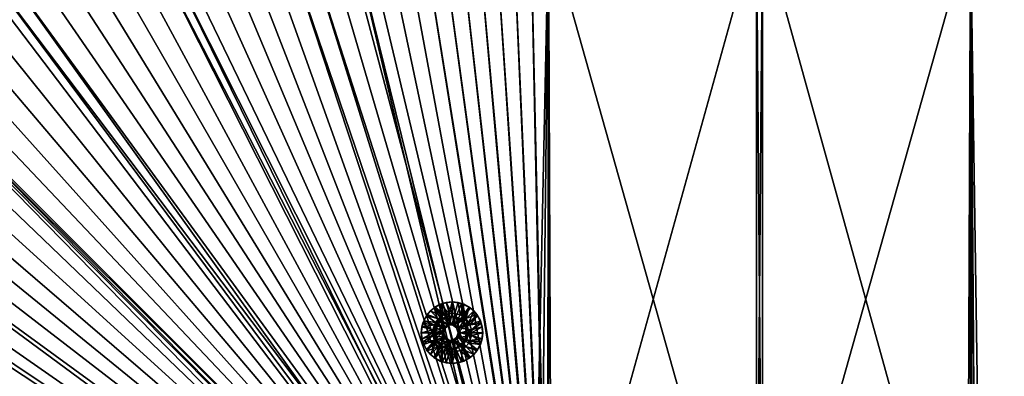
# Model space of a CAD drawing. Header units: metres. Extents: x -901 to 901, y -486 to 401.
# Tile 222 of 256: x -180 to 60, y 114 to 201. Entities that reach past the tile are written whole.
import ezdxf

# ---------------------------------------------------------------- set-up
doc = ezdxf.new("R2010")
doc.units = ezdxf.units.M

msp = doc.modelspace()

# ---------------------------------------------------------------- linework, layer by layer
at = {"layer": 'top0'}
for points in [[(-520.393921, 188.45813, -493.390167), (-437.335358, 223.870071, -494.717072), (-62.851711, 35.5509, -503.495331)], [(-518.588135, 190.194061, -490.413635), (-62.795345, 35.507481, -500.496002), (-423.970123, 223.826447, -491.966522)], [(-62.851711, 35.5509, -503.495331), (-437.335358, 223.870071, -494.717072), (-62.118618, 37.228283, -503.495331)], [(-437.335358, 223.870071, -494.717072), (-341.090759, 223.79567, -496.466583), (-62.118618, 37.228283, -503.495331)], [(-62.795345, 35.507481, -500.496002), (-62.041782, 37.174675, -500.496002), (-423.970123, 223.826447, -491.966522)], [(-423.970123, 223.826447, -491.966522), (-62.041782, 37.174675, -500.496002), (-402.263153, 223.800766, -492.368256)], [(-62.041782, 37.174675, -500.496002), (-381.537445, 223.778259, -492.746674), (-402.263153, 223.800766, -492.368256)], [(-362.761078, 223.761658, -493.084625), (-381.537445, 223.778259, -492.746674), (-62.041782, 37.174675, -500.496002)], [(-345.556152, 223.751236, -493.389862), (-362.761078, 223.761658, -493.084625), (-62.041782, 37.174675, -500.496002)], [(-62.041782, 37.174675, -500.496002), (-329.631134, 223.746918, -493.668304), (-345.556152, 223.751236, -493.389862)], [(-62.118618, 37.228283, -503.495331), (-341.090759, 223.79567, -496.466583), (-244.761276, 223.802536, -498.037628)], [(-314.839111, 223.748489, -493.923187), (-329.631134, 223.746918, -493.668304), (-62.041782, 37.174675, -500.496002)], [(-301.082428, 223.755539, -494.156799), (-314.839111, 223.748489, -493.923187), (-61.075893, 38.638973, -500.496002)], [(-61.075893, 38.638973, -500.496002), (-314.839111, 223.748489, -493.923187), (-62.041782, 37.174675, -500.496002)], [(-288.256195, 223.766754, -494.371063), (-301.082428, 223.755539, -494.156799), (-61.075893, 38.638973, -500.496002)], [(-276.109863, 223.780685, -494.570038), (-288.256195, 223.766754, -494.371063), (-61.075893, 38.638973, -500.496002)], [(-264.756958, 223.795929, -494.751923), (-276.109863, 223.780685, -494.570038), (-61.075893, 38.638973, -500.496002)], [(-61.075893, 38.638973, -500.496002), (-253.942322, 223.811844, -494.92099), (-264.756958, 223.795929, -494.751923)], [(-243.728363, 223.827652, -495.076447), (-253.942322, 223.811844, -494.92099), (-61.075893, 38.638973, -500.496002)], [(-196.53624, 223.843063, -498.702637), (-59.937843, 40.155907, -503.495331), (-244.761276, 223.802536, -498.037628)], [(-59.937843, 40.155907, -503.495331), (-61.13979, 38.775196, -503.495331), (-244.761276, 223.802536, -498.037628)], [(-244.761276, 223.802536, -498.037628), (-61.13979, 38.775196, -503.495331), (-62.118618, 37.228283, -503.495331)], [(-234.052185, 223.84288, -495.219543), (-243.728363, 223.827652, -495.076447), (-59.888885, 39.988377, -500.496002)], [(-59.888885, 39.988377, -500.496002), (-243.728363, 223.827652, -495.076447), (-61.075893, 38.638973, -500.496002)], [(-224.860184, 223.857224, -495.351349), (-234.052185, 223.84288, -495.219543), (-59.888885, 39.988377, -500.496002)], [(-216.064621, 223.870514, -495.47348), (-224.860184, 223.857224, -495.351349), (-59.888885, 39.988377, -500.496002)], [(-207.658188, 223.882553, -495.586273), (-216.064621, 223.870514, -495.47348), (-59.888885, 39.988377, -500.496002)], [(-59.888885, 39.988377, -500.496002), (-199.592087, 223.893265, -495.690674), (-207.658188, 223.882553, -495.586273)], [(-191.833008, 223.902557, -495.787354), (-199.592087, 223.893265, -495.690674), (-59.888885, 39.988377, -500.496002)], [(-148.24852, 223.902283, -499.237854), (-58.540531, 41.33852, -503.495331), (-196.53624, 223.843063, -498.702637)], [(-58.540531, 41.33852, -503.495331), (-59.937843, 40.155907, -503.495331), (-196.53624, 223.843063, -498.702637)], [(-184.385529, 223.91037, -495.876526), (-191.833008, 223.902557, -495.787354), (-58.539486, 41.175385, -500.496002)], [(-58.539486, 41.175385, -500.496002), (-191.833008, 223.902557, -495.787354), (-59.888885, 39.988377, -500.496002)], [(-177.227066, 223.916687, -495.958771), (-184.385529, 223.91037, -495.876526), (-58.539486, 41.175385, -500.496002)], [(-170.330551, 223.921631, -496.034607), (-177.227066, 223.916687, -495.958771), (-58.539486, 41.175385, -500.496002)], [(-163.653763, 223.925415, -496.104797), (-170.330551, 223.921631, -496.034607), (-58.539486, 41.175385, -500.496002)], [(-58.539486, 41.175385, -500.496002), (-157.245605, 223.928207, -496.169067), (-163.653763, 223.925415, -496.104797)], [(-150.969315, 223.930222, -496.229004), (-157.245605, 223.928207, -496.169067), (-58.539486, 41.175385, -500.496002)], [(-144.895065, 223.931534, -496.284088), (-150.969315, 223.930222, -496.229004), (-57.075184, 42.141277, -500.496002)], [(-57.075184, 42.141277, -500.496002), (-150.969315, 223.930222, -496.229004), (-58.539486, 41.175385, -500.496002)], [(-99.888733, 223.959961, -499.592224), (-56.980145, 42.295715, -503.495331), (-148.24852, 223.902283, -499.237854)], [(-56.980145, 42.295715, -503.495331), (-58.540531, 41.33852, -503.495331), (-148.24852, 223.902283, -499.237854)], [(-139.012238, 223.932297, -496.334656), (-144.895065, 223.931534, -496.284088), (-57.075184, 42.141277, -500.496002)], [(-133.239151, 223.932587, -496.381531), (-139.012238, 223.932297, -496.334656), (-57.075184, 42.141277, -500.496002)], [(-127.641594, 223.93251, -496.424286), (-133.239151, 223.932587, -496.381531), (-57.075184, 42.141277, -500.496002)], [(-57.075184, 42.141277, -500.496002), (-122.176949, 223.932129, -496.463501), (-127.641594, 223.93251, -496.424286)], [(-116.8452, 223.931503, -496.499237), (-122.176949, 223.932129, -496.463501), (-57.075184, 42.141277, -500.496002)], [(-111.634109, 223.93071, -496.531738), (-116.8452, 223.931503, -496.499237), (-55.266273, 42.944118, -500.496002)], [(-55.266273, 42.944118, -500.496002), (-116.8452, 223.931503, -496.499237), (-57.075184, 42.141277, -500.496002)], [(-106.536095, 223.929779, -496.561157), (-111.634109, 223.93071, -496.531738), (-53.680698, 43.358025, -500.496002)], [(-53.680698, 43.358025, -500.496002), (-111.634109, 223.93071, -496.531738), (-55.266273, 42.944118, -500.496002)], [(-101.537613, 223.928757, -496.587677), (-106.536095, 223.929779, -496.561157), (-53.680698, 43.358025, -500.496002)], [(-96.642334, 223.927689, -496.611389), (-101.537613, 223.928757, -496.587677), (-53.680698, 43.358025, -500.496002)], [(-51.480598, 223.983383, -499.717346), (-55.292717, 43.005386, -503.495331), (-99.888733, 223.959961, -499.592224)], [(-55.292717, 43.005386, -503.495331), (-56.980145, 42.295715, -503.495331), (-99.888733, 223.959961, -499.592224)], [(-53.680698, 43.358025, -500.496002), (-91.833008, 223.92662, -496.632477), (-96.642334, 223.927689, -496.611389)], [(-87.08905, 223.925552, -496.651093), (-91.833008, 223.92662, -496.632477), (-53.680698, 43.358025, -500.496002)], [(-82.422638, 223.92453, -496.667236), (-87.08905, 223.925552, -496.651093), (-53.660591, 43.360207, -500.496033)], [(-53.660591, 43.360207, -500.496033), (-87.08905, 223.925552, -496.651093), (-53.680698, 43.358025, -500.496002)], [(-77.854004, 223.923599, -496.680969), (-82.422638, 223.92453, -496.667236), (-53.360977, 43.414993, -500.495972)], [(-53.360977, 43.414993, -500.495972), (-82.422638, 223.92453, -496.667236), (-53.660591, 43.360207, -500.496033)], [(-73.337585, 223.922745, -496.692444), (-77.854004, 223.923599, -496.680969), (-53.131207, 43.48317, -500.495178)], [(-53.131207, 43.48317, -500.495178), (-77.854004, 223.923599, -496.680969), (-53.360977, 43.414993, -500.495972)], [(-68.871628, 223.921997, -496.701752), (-73.337585, 223.922745, -496.692444), (-52.836502, 43.559433, -500.494293)], [(-52.836502, 43.559433, -500.494293), (-73.337585, 223.922745, -496.692444), (-53.131207, 43.48317, -500.495178)], [(-64.454475, 223.921387, -496.708923), (-68.871628, 223.921997, -496.701752), (-52.557301, 43.597996, -500.49411)], [(-52.557301, 43.597996, -500.49411), (-68.871628, 223.921997, -496.701752), (-52.836502, 43.559433, -500.494293)], [(-60.08456, 223.920929, -496.713989), (-64.454475, 223.921387, -496.708923), (-52.290054, 43.616985, -500.494202)], [(-52.290054, 43.616985, -500.494202), (-64.454475, 223.921387, -496.708923), (-52.557301, 43.597996, -500.49411)], [(-55.760403, 223.920654, -496.71701), (-60.08456, 223.920929, -496.713989), (-52.005142, 43.636559, -500.494171)], [(-52.005142, 43.636559, -500.494171), (-60.08456, 223.920929, -496.713989), (-52.290054, 43.616985, -500.494202)], [(-51.480598, 223.920547, -496.718018), (-55.760403, 223.920654, -496.71701), (-51.748047, 43.657581, -500.493927)], [(-51.748047, 43.657581, -500.493927), (-55.760403, 223.920654, -496.71701), (-52.005142, 43.636559, -500.494171)], [(-53.527187, 43.449425, -503.495331), (-55.292717, 43.005386, -503.495331), (-51.480598, 223.983383, -499.717346)], [(-51.480598, 43.739395, -503.49292), (-53.527187, 43.449425, -503.495331), (-51.480598, 223.983383, -499.717346)], [(-51.480598, 43.676567, -500.493591), (-51.480598, 223.920547, -496.718018), (-51.748047, 43.657581, -500.493927)], [(-50.746269, 43.760258, -503.492493), (-51.480598, 223.983383, -499.717346), (-0.734328, 223.983383, -499.717346)], [(-50.746269, 43.760258, -503.492493), (-51.480598, 43.739395, -503.49292), (-51.480598, 223.983383, -499.717346)], [(-0.734328, 223.920547, -496.718018), (-51.480598, 223.920547, -496.718018), (-0.734328, 43.69743, -500.493134)], [(-51.480598, 223.920547, -496.718018), (-50.746269, 43.69743, -500.493134), (-0.734328, 43.69743, -500.493134)], [(-51.480598, 223.920547, -496.718018), (-51.480598, 43.676567, -500.493591), (-50.746269, 43.69743, -500.493134)], [(-0.734328, 43.760258, -503.492493), (-50.746269, 43.760258, -503.492493), (-0.734328, 223.983383, -499.717346)], [(-0.734328, 223.983383, -499.717346), (0.734328, 223.983383, -499.717346), (-0.734328, 43.760258, -503.492493)], [(0.734328, 223.983383, -499.717346), (0.734328, 43.760258, -503.492493), (-0.734328, 43.760258, -503.492493)], [(0.734328, 223.920547, -496.718018), (-0.734328, 223.920547, -496.718018), (0.734328, 43.69743, -500.493134)], [(-0.734328, 223.920547, -496.718018), (-0.734328, 43.69743, -500.493134), (0.734328, 43.69743, -500.493134)], [(0.734328, 223.983383, -499.717346), (51.480598, 223.983383, -499.717346), (0.734328, 43.760258, -503.492493)], [(51.480598, 223.983383, -499.717346), (50.746269, 43.760258, -503.492493), (0.734328, 43.760258, -503.492493)], [(0.734328, 43.69743, -500.493134), (50.746269, 43.69743, -500.493134), (0.734328, 223.920547, -496.718018)], [(50.746269, 43.69743, -500.493134), (51.480598, 223.920547, -496.718018), (0.734328, 223.920547, -496.718018)], [(51.480598, 223.983383, -499.717346), (51.480598, 43.739395, -503.49292), (50.746269, 43.760258, -503.492493)], [(50.746269, 43.69743, -500.493134), (51.480598, 43.676567, -500.493591), (51.480598, 223.920547, -496.718018)], [(51.480598, 43.739395, -503.49292), (51.480598, 223.983383, -499.717346), (99.888733, 223.959961, -499.592224)], [(53.527187, 43.449425, -503.495331), (51.480598, 43.739395, -503.49292), (99.888733, 223.959961, -499.592224)], [(51.480598, 223.920547, -496.718018), (54.214935, 43.245422, -500.496002), (99.785164, 223.928391, -496.596436)], [(52.557301, 43.597996, -500.49411), (52.836502, 43.559433, -500.494293), (51.480598, 223.920547, -496.718018)], [(52.836502, 43.559433, -500.494293), (54.214935, 43.245422, -500.496002), (51.480598, 223.920547, -496.718018)], [(51.480598, 43.676567, -500.493591), (51.748047, 43.657581, -500.493927), (51.480598, 223.920547, -496.718018)], [(51.748047, 43.657581, -500.493927), (52.557301, 43.597996, -500.49411), (51.480598, 223.920547, -496.718018)], [(99.888733, 223.959961, -499.592224), (55.292717, 43.005386, -503.495331), (53.527187, 43.449425, -503.495331)], [(54.214935, 43.245422, -500.496002), (54.490093, 43.177109, -500.496002), (99.785164, 223.928391, -496.596436)], [(99.785164, 223.928391, -496.596436), (54.490093, 43.177109, -500.496002), (54.763939, 43.101849, -500.496002)], [(54.763939, 43.101849, -500.496002), (55.036449, 43.019512, -500.496002), (99.785164, 223.928391, -496.596436)], [(55.036449, 43.019512, -500.496002), (55.307594, 42.929974, -500.496002), (99.785164, 223.928391, -496.596436)], [(56.980145, 42.295715, -503.495331), (55.292717, 43.005386, -503.495331), (99.888733, 223.959961, -499.592224)], [(99.785164, 223.928391, -496.596436), (55.307594, 42.929974, -500.496002), (55.577347, 42.833103, -500.496002)], [(55.577347, 42.833103, -500.496002), (55.845684, 42.728775, -500.496002), (99.785164, 223.928391, -496.596436)], [(55.845684, 42.728775, -500.496002), (56.112568, 42.616859, -500.496002), (99.785164, 223.928391, -496.596436)], [(99.785164, 223.928391, -496.596436), (56.112568, 42.616859, -500.496002), (56.377979, 42.497231, -500.496002)], [(56.377979, 42.497231, -500.496002), (56.641891, 42.369759, -500.496002), (99.785164, 223.928391, -496.596436)], [(56.641891, 42.369759, -500.496002), (56.90427, 42.234318, -500.496002), (99.785164, 223.928391, -496.596436)], [(99.785164, 223.928391, -496.596436), (56.90427, 42.234318, -500.496002), (148.050934, 223.930923, -496.255829)], [(56.90427, 42.234318, -500.496002), (57.165089, 42.090778, -500.496002), (148.050934, 223.930923, -496.255829)], [(148.24852, 223.902283, -499.237854), (56.980145, 42.295715, -503.495331), (99.888733, 223.959961, -499.592224)], [(58.540531, 41.33852, -503.495331), (56.980145, 42.295715, -503.495331), (148.24852, 223.902283, -499.237854)], [(148.050934, 223.930923, -496.255829), (57.165089, 42.090778, -500.496002), (57.424324, 41.939011, -500.496002)], [(57.424324, 41.939011, -500.496002), (57.681946, 41.778889, -500.496002), (148.050934, 223.930923, -496.255829)], [(57.681946, 41.778889, -500.496002), (57.937923, 41.610287, -500.496002), (148.050934, 223.930923, -496.255829)], [(57.937923, 41.610287, -500.496002), (58.192173, 41.433163, -500.496002), (148.050934, 223.930923, -496.255829)], [(58.192173, 41.433163, -500.496002), (58.444324, 41.247849, -500.496002), (148.050934, 223.930923, -496.255829)], [(148.050934, 223.930923, -496.255829), (58.444324, 41.247849, -500.496002), (196.310562, 223.897324, -495.732025)], [(58.444324, 41.247849, -500.496002), (58.693947, 41.054779, -500.496002), (196.310562, 223.897324, -495.732025)], [(196.53624, 223.843063, -498.702637), (58.540531, 41.33852, -503.495331), (148.24852, 223.902283, -499.237854)], [(59.937843, 40.155907, -503.495331), (58.540531, 41.33852, -503.495331), (196.53624, 223.843063, -498.702637)], [(196.310562, 223.897324, -495.732025), (58.693947, 41.054779, -500.496002), (58.940605, 40.854397, -500.496002)], [(58.940605, 40.854397, -500.496002), (59.183861, 40.647129, -500.496002), (196.310562, 223.897324, -495.732025)], [(59.183861, 40.647129, -500.496002), (59.423283, 40.433414, -500.496002), (196.310562, 223.897324, -495.732025)], [(59.423283, 40.433414, -500.496002), (59.658436, 40.213688, -500.496002), (196.310562, 223.897324, -495.732025)], [(59.658436, 40.213688, -500.496002), (59.888878, 39.988384, -500.496002), (196.310562, 223.897324, -495.732025)], [(-553.594482, 136.830185, -490.000427), (-63.257637, 33.784927, -500.496002), (-518.588135, 190.194061, -490.413635)], [(-518.588135, 190.194061, -490.413635), (-63.257637, 33.784927, -500.496002), (-62.795345, 35.507481, -500.496002)], [(-556.825012, 127.259506, -492.974121), (-520.393921, 188.45813, -493.390167), (-63.320282, 33.791721, -503.495331)], [(-63.320282, 33.791721, -503.495331), (-520.393921, 188.45813, -493.390167), (-62.851711, 35.5509, -503.495331)], [(-557.308044, 125.167229, -489.971375), (-63.263184, 33.760246, -500.495972), (-553.594482, 136.830185, -490.000427)], [(-553.594482, 136.830185, -490.000427), (-63.263184, 33.760246, -500.495972), (-63.257637, 33.784927, -500.496002)], [(-562.270081, 60.027832, -493.031525), (-556.825012, 127.259506, -492.974121), (-63.639893, 31.580099, -503.49292)], [(-559.98407, 113.37619, -489.958313), (-63.32428, 33.484169, -500.495697), (-557.308044, 125.167229, -489.971375)], [(-557.308044, 125.167229, -489.971375), (-63.32428, 33.484169, -500.495697), (-63.263184, 33.760246, -500.495972)], [(-63.639893, 31.580099, -503.49292), (-556.825012, 127.259506, -492.974121), (-63.320282, 33.791721, -503.495331)]]:
    msp.add_3dface(points, dxfattribs=at)
at = {"layer": 'top0123414'}
for points in [[(-77.319572, 132.134216, -498.661835), (-77.861481, 131.930389, -498.15036), (-76.454842, 132.357193, -498.17984)], [(-76.454842, 132.357193, -498.17984), (-77.861481, 131.930389, -498.15036), (-75.640244, 129.706451, -497.196686)], [(-77.319572, 132.134216, -498.661835), (-75.002457, 132.501297, -498.710358), (-75.892342, 128.901016, -498.691742)], [(-75.002457, 132.501297, -498.710358), (-77.319572, 132.134216, -498.661835), (-76.454842, 132.357193, -498.17984)], [(-75.002457, 132.501297, -498.710358), (-76.454842, 132.357193, -498.17984), (-74.991982, 132.501297, -498.21048)], [(-74.991982, 132.501297, -498.21048), (-76.454842, 132.357193, -498.17984), (-74.971039, 129.753815, -497.210693)], [(-76.454842, 132.357193, -498.17984), (-75.640244, 129.706451, -497.196686), (-74.971039, 129.753815, -497.210693)], [(-75.892342, 128.901016, -498.691742), (-75.002457, 132.501297, -498.710358), (-74.112564, 128.901016, -498.729004)], [(-75.002457, 132.501297, -498.710358), (-72.685333, 132.134216, -498.758911), (-74.112564, 128.901016, -498.729004)], [(-72.685333, 132.134216, -498.758911), (-75.002457, 132.501297, -498.710358), (-73.529129, 132.357193, -498.241119)], [(-73.529129, 132.357193, -498.241119), (-75.002457, 132.501297, -498.710358), (-74.991982, 132.501297, -498.21048)], [(-73.529129, 132.357193, -498.241119), (-74.991982, 132.501297, -498.21048), (-74.301834, 129.706451, -497.224731)], [(-74.991982, 132.501297, -498.21048), (-74.971039, 129.753815, -497.210693), (-74.301834, 129.706451, -497.224731)], [(-73.529129, 132.357193, -498.241119), (-74.301834, 129.706451, -497.224731), (-73.039146, 129.343262, -497.25116)], [(-72.12249, 131.930389, -498.270599), (-72.685333, 132.134216, -498.758911), (-73.529129, 132.357193, -498.241119)], [(-72.12249, 131.930389, -498.270599), (-73.529129, 132.357193, -498.241119), (-73.039146, 129.343262, -497.25116)], [(-80.294121, 130.304596, -498.099426), (-81.068748, 129.409683, -498.583313), (-81.226639, 129.168076, -498.079895)], [(-80.294121, 130.304596, -498.099426), (-81.226639, 129.168076, -498.079895), (-78.330841, 128.361832, -497.14032)], [(-81.068748, 129.409683, -498.583313), (-79.409874, 131.068924, -498.618042), (-77.495865, 128.128632, -498.658142)], [(-79.409874, 131.068924, -498.618042), (-81.068748, 129.409683, -498.583313), (-80.294121, 130.304596, -498.099426)], [(-79.157845, 131.23732, -498.12323), (-79.409874, 131.068924, -498.618042), (-80.294121, 130.304596, -498.099426)], [(-79.157845, 131.23732, -498.12323), (-80.294121, 130.304596, -498.099426), (-77.491898, 129.029816, -497.157898)], [(-80.294121, 130.304596, -498.099426), (-78.330841, 128.361832, -497.14032), (-77.491898, 129.029816, -497.157898)], [(-77.495865, 128.128632, -498.658142), (-79.409874, 131.068924, -498.618042), (-77.319572, 132.134216, -498.661835)], [(-77.319572, 132.134216, -498.661835), (-79.409874, 131.068924, -498.618042), (-77.861481, 131.930389, -498.15036)], [(-79.409874, 131.068924, -498.618042), (-79.157845, 131.23732, -498.12323), (-77.861481, 131.930389, -498.15036)], [(-77.861481, 131.930389, -498.15036), (-79.157845, 131.23732, -498.12323), (-76.902931, 129.343262, -497.170227)], [(-79.157845, 131.23732, -498.12323), (-77.491898, 129.029816, -497.157898), (-76.902931, 129.343262, -497.170227)], [(-77.861481, 131.930389, -498.15036), (-76.902931, 129.343262, -497.170227), (-75.640244, 129.706451, -497.196686)], [(-77.495865, 128.128632, -498.658142), (-77.319572, 132.134216, -498.661835), (-75.892342, 128.901016, -498.691742)], [(-74.971039, 129.753815, -497.210693), (-75.640244, 129.706451, -497.196686), (-75.588936, 126.903412, -497.197754)], [(-74.971039, 129.753815, -497.210693), (-75.588936, 126.903412, -497.197754), (-74.353142, 126.903412, -497.223633)], [(-74.301834, 129.706451, -497.224731), (-74.971039, 129.753815, -497.210693), (-74.353142, 126.903412, -497.223633)], [(-74.112564, 128.901016, -498.729004), (-72.685333, 132.134216, -498.758911), (-72.509041, 128.128632, -498.762604)], [(-72.12249, 131.930389, -498.270599), (-73.039146, 129.343262, -497.25116), (-72.45018, 129.029816, -497.263489)], [(-72.685333, 132.134216, -498.758911), (-70.595032, 131.068924, -498.802704), (-72.509041, 128.128632, -498.762604)], [(-70.595032, 131.068924, -498.802704), (-72.685333, 132.134216, -498.758911), (-72.12249, 131.930389, -498.270599)], [(-72.509041, 128.128632, -498.762604), (-70.595032, 131.068924, -498.802704), (-68.936157, 129.409683, -498.837433)], [(-70.826118, 131.23732, -498.297729), (-72.12249, 131.930389, -498.270599), (-72.45018, 129.029816, -497.263489)], [(-70.826118, 131.23732, -498.297729), (-72.45018, 129.029816, -497.263489), (-71.611237, 128.361832, -497.281067)], [(-70.826118, 131.23732, -498.297729), (-70.595032, 131.068924, -498.802704), (-72.12249, 131.930389, -498.270599)], [(-69.689842, 130.304596, -498.321533), (-70.826118, 131.23732, -498.297729), (-71.611237, 128.361832, -497.281067)], [(-69.689842, 130.304596, -498.321533), (-71.611237, 128.361832, -497.281067), (-70.943405, 127.522713, -497.295074)], [(-68.757332, 129.168076, -498.341064), (-69.689842, 130.304596, -498.321533), (-70.943405, 127.522713, -497.295074)], [(-70.595032, 131.068924, -498.802704), (-70.826118, 131.23732, -498.297729), (-69.689842, 130.304596, -498.321533)], [(-68.936157, 129.409683, -498.837433), (-70.595032, 131.068924, -498.802704), (-69.689842, 130.304596, -498.321533)], [(-68.936157, 129.409683, -498.837433), (-69.689842, 130.304596, -498.321533), (-68.757332, 129.168076, -498.341064)], [(-82.133812, 127.318924, -498.560974), (-82.34626, 126.464478, -498.056427), (-81.919563, 127.871422, -498.065369)], [(-81.919563, 127.871422, -498.065369), (-82.34626, 126.464478, -498.056427), (-79.31205, 126.933617, -497.119781)], [(-82.133812, 127.318924, -498.560974), (-81.068748, 129.409683, -498.583313), (-78.605537, 126.736832, -498.634888)], [(-81.068748, 129.409683, -498.583313), (-82.133812, 127.318924, -498.560974), (-81.919563, 127.871422, -498.065369)], [(-81.068748, 129.409683, -498.583313), (-81.919563, 127.871422, -498.065369), (-81.226639, 129.168076, -498.079895)], [(-81.226639, 129.168076, -498.079895), (-81.919563, 127.871422, -498.065369), (-78.998672, 127.522713, -497.126343)], [(-81.919563, 127.871422, -498.065369), (-79.31205, 126.933617, -497.119781), (-78.998672, 127.522713, -497.126343)], [(-81.226639, 129.168076, -498.079895), (-78.998672, 127.522713, -497.126343), (-78.330841, 128.361832, -497.14032)], [(-78.605537, 126.736832, -498.634888), (-81.068748, 129.409683, -498.583313), (-77.495865, 128.128632, -498.658142)], [(-78.998672, 127.522713, -497.126343), (-79.31205, 126.933617, -497.119781), (-76.588722, 126.176872, -497.176819)], [(-77.988014, 128.128632, -522.153015), (-79.097687, 126.736832, -522.129761), (-77.495865, 128.128632, -498.658142)], [(-79.097687, 126.736832, -522.129761), (-78.605537, 126.736832, -498.634888), (-77.495865, 128.128632, -498.658142)], [(-79.097687, 126.736832, -522.129761), (-77.988014, 128.128632, -522.153015), (-77.112282, 126.176872, -522.171326)], [(-78.330841, 128.361832, -497.14032), (-78.998672, 127.522713, -497.126343), (-76.588722, 126.176872, -497.176819)], [(-77.491898, 129.029816, -497.157898), (-78.330841, 128.361832, -497.14032), (-75.588936, 126.903412, -497.197754)], [(-78.330841, 128.361832, -497.14032), (-76.588722, 126.176872, -497.176819), (-75.588936, 126.903412, -497.197754)], [(-76.384491, 128.901016, -522.186584), (-77.988014, 128.128632, -522.153015), (-75.892342, 128.901016, -498.691742)], [(-77.988014, 128.128632, -522.153015), (-77.495865, 128.128632, -498.658142), (-75.892342, 128.901016, -498.691742)], [(-77.988014, 128.128632, -522.153015), (-76.384491, 128.901016, -522.186584), (-76.112503, 126.903412, -522.192261)], [(-77.112282, 126.176872, -522.171326), (-77.988014, 128.128632, -522.153015), (-76.112503, 126.903412, -522.192261)], [(-75.588936, 126.903412, -497.197754), (-76.902931, 129.343262, -497.170227), (-77.491898, 129.029816, -497.157898)], [(-75.640244, 129.706451, -497.196686), (-76.902931, 129.343262, -497.170227), (-75.588936, 126.903412, -497.197754)], [(-74.604713, 128.901016, -522.223877), (-76.384491, 128.901016, -522.186584), (-74.112564, 128.901016, -498.729004)], [(-76.384491, 128.901016, -522.186584), (-75.892342, 128.901016, -498.691742), (-74.112564, 128.901016, -498.729004)], [(-76.112503, 126.903412, -522.192261), (-76.384491, 128.901016, -522.186584), (-74.876701, 126.903412, -522.21814)], [(-76.384491, 128.901016, -522.186584), (-74.604713, 128.901016, -522.223877), (-74.876701, 126.903412, -522.21814)], [(-74.876701, 126.903412, -522.21814), (-74.604713, 128.901016, -522.223877), (-73.00119, 128.128632, -522.257446)], [(-74.876701, 126.903412, -522.21814), (-73.00119, 128.128632, -522.257446), (-73.876923, 126.176872, -522.239075)], [(-73.00119, 128.128632, -522.257446), (-74.604713, 128.901016, -522.223877), (-72.509041, 128.128632, -498.762604)], [(-74.604713, 128.901016, -522.223877), (-74.112564, 128.901016, -498.729004), (-72.509041, 128.128632, -498.762604)], [(-74.353142, 126.903412, -497.223633), (-73.039146, 129.343262, -497.25116), (-74.301834, 129.706451, -497.224731)], [(-72.45018, 129.029816, -497.263489), (-73.039146, 129.343262, -497.25116), (-74.353142, 126.903412, -497.223633)], [(-71.611237, 128.361832, -497.281067), (-72.45018, 129.029816, -497.263489), (-74.353142, 126.903412, -497.223633)], [(-71.611237, 128.361832, -497.281067), (-74.353142, 126.903412, -497.223633), (-73.353363, 126.176872, -497.244598)], [(-73.00119, 128.128632, -522.257446), (-71.891518, 126.736832, -522.280701), (-73.876923, 126.176872, -522.239075)], [(-70.943405, 127.522713, -497.295074), (-71.611237, 128.361832, -497.281067), (-73.353363, 126.176872, -497.244598)], [(-73.353363, 126.176872, -497.244598), (-70.630035, 126.933617, -497.301636), (-70.943405, 127.522713, -497.295074)], [(-71.891518, 126.736832, -522.280701), (-73.00119, 128.128632, -522.257446), (-71.399368, 126.736832, -498.785858)], [(-73.00119, 128.128632, -522.257446), (-72.509041, 128.128632, -498.762604), (-71.399368, 126.736832, -498.785858)], [(-72.509041, 128.128632, -498.762604), (-68.936157, 129.409683, -498.837433), (-71.399368, 126.736832, -498.785858)], [(-68.936157, 129.409683, -498.837433), (-67.871094, 127.318924, -498.859741), (-71.399368, 126.736832, -498.785858)], [(-68.757332, 129.168076, -498.341064), (-70.943405, 127.522713, -497.295074), (-70.630035, 126.933617, -497.301636)], [(-68.064407, 127.871422, -498.355591), (-68.757332, 129.168076, -498.341064), (-70.630035, 126.933617, -497.301636)], [(-68.064407, 127.871422, -498.355591), (-70.630035, 126.933617, -497.301636), (-70.266922, 125.670654, -497.309235)], [(-67.637703, 126.464478, -498.364532), (-68.064407, 127.871422, -498.355591), (-70.266922, 125.670654, -497.309235)], [(-67.871094, 127.318924, -498.859741), (-68.936157, 129.409683, -498.837433), (-68.064407, 127.871422, -498.355591)], [(-68.064407, 127.871422, -498.355591), (-68.936157, 129.409683, -498.837433), (-68.757332, 129.168076, -498.341064)], [(-67.637703, 126.464478, -498.364532), (-67.871094, 127.318924, -498.859741), (-68.064407, 127.871422, -498.355591)], [(-82.501854, 125.001297, -498.603302), (-82.133812, 127.318924, -498.560974), (-79.001579, 125.001297, -498.626587)], [(-82.133812, 127.318924, -498.560974), (-82.501854, 125.001297, -498.603302), (-82.34626, 126.464478, -498.056427)], [(-82.501854, 125.001297, -498.603302), (-82.490341, 125.001297, -498.053406), (-82.34626, 126.464478, -498.056427)], [(-82.133812, 122.68367, -498.560974), (-82.501854, 125.001297, -498.603302), (-79.001579, 125.001297, -498.626587)], [(-82.133812, 122.68367, -498.560974), (-82.34626, 123.538124, -498.056427), (-82.501854, 125.001297, -498.603302)], [(-82.34626, 123.538124, -498.056427), (-82.490341, 125.001297, -498.053406), (-82.501854, 125.001297, -498.603302)], [(-82.34626, 126.464478, -498.056427), (-82.490341, 125.001297, -498.053406), (-79.675156, 125.670654, -497.112152)], [(-82.490341, 125.001297, -498.053406), (-79.722519, 125.001297, -497.111176), (-79.675156, 125.670654, -497.112152)], [(-79.722519, 125.001297, -497.111176), (-82.490341, 125.001297, -498.053406), (-82.34626, 123.538124, -498.056427)], [(-82.34626, 126.464478, -498.056427), (-79.675156, 125.670654, -497.112152), (-79.31205, 126.933617, -497.119781)], [(-79.675156, 124.331947, -497.112152), (-79.722519, 125.001297, -497.111176), (-82.34626, 123.538124, -498.056427)], [(-79.001579, 125.001297, -498.626587), (-82.133812, 127.318924, -498.560974), (-78.605537, 126.736832, -498.634888)], [(-78.605537, 123.265762, -498.634888), (-82.133812, 122.68367, -498.560974), (-79.001579, 125.001297, -498.626587)], [(-79.675156, 125.670654, -497.112152), (-79.722519, 125.001297, -497.111176), (-76.970604, 125.001297, -497.168823)], [(-76.970604, 125.001297, -497.168823), (-79.722519, 125.001297, -497.111176), (-79.675156, 124.331947, -497.112152)], [(-76.588722, 126.176872, -497.176819), (-79.31205, 126.933617, -497.119781), (-79.675156, 125.670654, -497.112152)], [(-76.588722, 126.176872, -497.176819), (-79.675156, 125.670654, -497.112152), (-76.970604, 125.001297, -497.168823)], [(-76.970604, 125.001297, -497.168823), (-79.675156, 124.331947, -497.112152), (-76.588722, 123.825729, -497.176819)], [(-79.097687, 126.736832, -522.129761), (-79.493721, 125.001297, -522.12146), (-78.605537, 126.736832, -498.634888)], [(-79.493721, 125.001297, -522.12146), (-79.001579, 125.001297, -498.626587), (-78.605537, 126.736832, -498.634888)], [(-77.494164, 125.001297, -522.16333), (-79.493721, 125.001297, -522.12146), (-79.097687, 126.736832, -522.129761)], [(-79.001579, 125.001297, -498.626587), (-79.493721, 125.001297, -522.12146), (-79.097687, 123.265762, -522.129761)], [(-79.097687, 123.265762, -522.129761), (-79.493721, 125.001297, -522.12146), (-77.494164, 125.001297, -522.16333)], [(-77.494164, 125.001297, -522.16333), (-79.097687, 126.736832, -522.129761), (-77.112282, 126.176872, -522.171326)], [(-78.605537, 123.265762, -498.634888), (-79.001579, 125.001297, -498.626587), (-79.097687, 123.265762, -522.129761)], [(-77.112282, 123.825729, -522.171326), (-79.097687, 123.265762, -522.129761), (-77.494164, 125.001297, -522.16333)], [(-76.970604, 125.001297, -497.168823), (-77.494164, 125.001297, -522.16333), (-77.112282, 126.176872, -522.171326)], [(-77.112282, 123.825729, -522.171326), (-77.494164, 125.001297, -522.16333), (-76.588722, 123.825729, -497.176819)], [(-77.494164, 125.001297, -522.16333), (-76.970604, 125.001297, -497.168823), (-76.588722, 123.825729, -497.176819)], [(-76.588722, 126.176872, -497.176819), (-77.112282, 126.176872, -522.171326), (-76.112503, 126.903412, -522.192261)], [(-76.588722, 126.176872, -497.176819), (-76.970604, 125.001297, -497.168823), (-77.112282, 126.176872, -522.171326)], [(-75.588936, 126.903412, -497.197754), (-76.588722, 126.176872, -497.176819), (-76.112503, 126.903412, -522.192261)], [(-75.588936, 126.903412, -497.197754), (-76.112503, 126.903412, -522.192261), (-74.876701, 126.903412, -522.21814)], [(-74.353142, 126.903412, -497.223633), (-75.588936, 126.903412, -497.197754), (-74.876701, 126.903412, -522.21814)], [(-74.353142, 126.903412, -497.223633), (-74.876701, 126.903412, -522.21814), (-73.876923, 126.176872, -522.239075)], [(-73.353363, 126.176872, -497.244598), (-74.353142, 126.903412, -497.223633), (-73.876923, 126.176872, -522.239075)], [(-73.876923, 126.176872, -522.239075), (-71.891518, 126.736832, -522.280701), (-73.495041, 125.001297, -522.24707)], [(-73.353363, 126.176872, -497.244598), (-73.876923, 126.176872, -522.239075), (-73.495041, 125.001297, -522.24707)], [(-73.495041, 125.001297, -522.24707), (-73.876923, 123.825729, -522.239075), (-72.971481, 125.001297, -497.252594)], [(-73.876923, 123.825729, -522.239075), (-73.353363, 123.825729, -497.244598), (-72.971481, 125.001297, -497.252594)], [(-73.495041, 125.001297, -522.24707), (-71.891518, 123.265762, -522.280701), (-73.876923, 123.825729, -522.239075)], [(-71.891518, 126.736832, -522.280701), (-71.495476, 125.001297, -522.289001), (-73.495041, 125.001297, -522.24707)], [(-72.971481, 125.001297, -497.252594), (-73.353363, 126.176872, -497.244598), (-73.495041, 125.001297, -522.24707)], [(-71.495476, 125.001297, -522.289001), (-71.891518, 123.265762, -522.280701), (-73.495041, 125.001297, -522.24707)], [(-70.266922, 125.670654, -497.309235), (-70.630035, 126.933617, -497.301636), (-73.353363, 126.176872, -497.244598)], [(-72.971481, 125.001297, -497.252594), (-70.266922, 125.670654, -497.309235), (-73.353363, 126.176872, -497.244598)], [(-72.971481, 125.001297, -497.252594), (-73.353363, 123.825729, -497.244598), (-70.266922, 124.331947, -497.309235)], [(-70.219559, 125.001297, -497.310242), (-70.266922, 125.670654, -497.309235), (-72.971481, 125.001297, -497.252594)], [(-70.266922, 124.331947, -497.309235), (-70.219559, 125.001297, -497.310242), (-72.971481, 125.001297, -497.252594)], [(-71.495476, 125.001297, -522.289001), (-71.891518, 126.736832, -522.280701), (-71.003334, 125.001297, -498.794128)], [(-71.891518, 126.736832, -522.280701), (-71.399368, 126.736832, -498.785858), (-71.003334, 125.001297, -498.794128)], [(-71.399368, 123.265762, -498.785858), (-71.891518, 123.265762, -522.280701), (-71.495476, 125.001297, -522.289001)], [(-71.003334, 125.001297, -498.794128), (-71.399368, 123.265762, -498.785858), (-71.495476, 125.001297, -522.289001)], [(-71.399368, 126.736832, -498.785858), (-67.871094, 127.318924, -498.859741), (-71.003334, 125.001297, -498.794128)], [(-71.003334, 125.001297, -498.794128), (-67.871094, 122.68367, -498.859741), (-71.399368, 123.265762, -498.785858)], [(-67.871094, 127.318924, -498.859741), (-67.504097, 125.001297, -498.867432), (-71.003334, 125.001297, -498.794128)], [(-71.003334, 125.001297, -498.794128), (-67.504097, 125.001297, -498.867432), (-67.871094, 122.68367, -498.859741)], [(-67.637703, 126.464478, -498.364532), (-70.266922, 125.670654, -497.309235), (-70.219559, 125.001297, -497.310242)], [(-70.219559, 125.001297, -497.310242), (-70.266922, 124.331947, -497.309235), (-67.493629, 125.001297, -498.367554)], [(-70.266922, 124.331947, -497.309235), (-67.637703, 123.538124, -498.364532), (-67.493629, 125.001297, -498.367554)], [(-67.493629, 125.001297, -498.367554), (-67.637703, 126.464478, -498.364532), (-70.219559, 125.001297, -497.310242)], [(-67.504097, 125.001297, -498.867432), (-67.871094, 127.318924, -498.859741), (-67.637703, 126.464478, -498.364532)], [(-67.637703, 123.538124, -498.364532), (-67.871094, 122.68367, -498.859741), (-67.504097, 125.001297, -498.867432)], [(-67.493629, 125.001297, -498.367554), (-67.504097, 125.001297, -498.867432), (-67.637703, 126.464478, -498.364532)], [(-67.493629, 125.001297, -498.367554), (-67.637703, 123.538124, -498.364532), (-67.504097, 125.001297, -498.867432)], [(-79.675156, 124.331947, -497.112152), (-82.34626, 123.538124, -498.056427), (-81.919563, 122.131172, -498.065369)], [(-81.919563, 122.131172, -498.065369), (-82.34626, 123.538124, -498.056427), (-82.133812, 122.68367, -498.560974)], [(-81.068748, 120.592911, -498.583313), (-82.133812, 122.68367, -498.560974), (-78.605537, 123.265762, -498.634888)], [(-81.068748, 120.592911, -498.583313), (-81.919563, 122.131172, -498.065369), (-82.133812, 122.68367, -498.560974)], [(-79.31205, 123.068977, -497.119781), (-79.675156, 124.331947, -497.112152), (-81.919563, 122.131172, -498.065369)], [(-79.31205, 123.068977, -497.119781), (-81.919563, 122.131172, -498.065369), (-81.226639, 120.834518, -498.079895)], [(-78.998672, 122.479881, -497.126343), (-79.31205, 123.068977, -497.119781), (-81.226639, 120.834518, -498.079895)], [(-77.495865, 121.87397, -498.658142), (-81.068748, 120.592911, -498.583313), (-78.605537, 123.265762, -498.634888)], [(-79.675156, 124.331947, -497.112152), (-79.31205, 123.068977, -497.119781), (-76.588722, 123.825729, -497.176819)], [(-76.588722, 123.825729, -497.176819), (-79.31205, 123.068977, -497.119781), (-78.998672, 122.479881, -497.126343)], [(-77.988014, 121.87397, -522.153015), (-79.097687, 123.265762, -522.129761), (-77.112282, 123.825729, -522.171326)], [(-78.605537, 123.265762, -498.634888), (-79.097687, 123.265762, -522.129761), (-77.988014, 121.87397, -522.153015)], [(-78.998672, 122.479881, -497.126343), (-78.330841, 121.640755, -497.14032), (-76.588722, 123.825729, -497.176819)], [(-77.495865, 121.87397, -498.658142), (-78.605537, 123.265762, -498.634888), (-77.988014, 121.87397, -522.153015)], [(-78.330841, 121.640755, -497.14032), (-75.588936, 123.099182, -497.197754), (-76.588722, 123.825729, -497.176819)], [(-78.330841, 121.640755, -497.14032), (-77.491898, 120.972778, -497.157898), (-75.588936, 123.099182, -497.197754)], [(-76.112503, 123.099182, -522.192261), (-77.988014, 121.87397, -522.153015), (-77.112282, 123.825729, -522.171326)], [(-76.384491, 121.101585, -522.186584), (-77.988014, 121.87397, -522.153015), (-76.112503, 123.099182, -522.192261)], [(-77.491898, 120.972778, -497.157898), (-76.902931, 120.65934, -497.170227), (-75.588936, 123.099182, -497.197754)], [(-76.112503, 123.099182, -522.192261), (-77.112282, 123.825729, -522.171326), (-75.588936, 123.099182, -497.197754)], [(-77.112282, 123.825729, -522.171326), (-76.588722, 123.825729, -497.176819), (-75.588936, 123.099182, -497.197754)], [(-75.588936, 123.099182, -497.197754), (-76.902931, 120.65934, -497.170227), (-75.640244, 120.29615, -497.196686)], [(-74.876701, 123.099182, -522.21814), (-74.604713, 121.101585, -522.223877), (-76.384491, 121.101585, -522.186584)], [(-74.876701, 123.099182, -522.21814), (-76.384491, 121.101585, -522.186584), (-76.112503, 123.099182, -522.192261)], [(-74.876701, 123.099182, -522.21814), (-76.112503, 123.099182, -522.192261), (-74.353142, 123.099182, -497.223633)], [(-76.112503, 123.099182, -522.192261), (-75.588936, 123.099182, -497.197754), (-74.353142, 123.099182, -497.223633)], [(-75.640244, 120.29615, -497.196686), (-74.971039, 120.248779, -497.210693), (-75.588936, 123.099182, -497.197754)], [(-74.971039, 120.248779, -497.210693), (-74.353142, 123.099182, -497.223633), (-75.588936, 123.099182, -497.197754)], [(-74.971039, 120.248779, -497.210693), (-74.301834, 120.29615, -497.224731), (-74.353142, 123.099182, -497.223633)], [(-73.876923, 123.825729, -522.239075), (-74.876701, 123.099182, -522.21814), (-73.353363, 123.825729, -497.244598)], [(-74.876701, 123.099182, -522.21814), (-74.353142, 123.099182, -497.223633), (-73.353363, 123.825729, -497.244598)], [(-73.876923, 123.825729, -522.239075), (-73.00119, 121.87397, -522.257446), (-74.876701, 123.099182, -522.21814)], [(-73.00119, 121.87397, -522.257446), (-74.604713, 121.101585, -522.223877), (-74.876701, 123.099182, -522.21814)], [(-71.611237, 121.640755, -497.281067), (-73.353363, 123.825729, -497.244598), (-74.353142, 123.099182, -497.223633)], [(-74.301834, 120.29615, -497.224731), (-73.039146, 120.65934, -497.25116), (-74.353142, 123.099182, -497.223633)], [(-74.353142, 123.099182, -497.223633), (-73.039146, 120.65934, -497.25116), (-72.45018, 120.972778, -497.263489)], [(-72.45018, 120.972778, -497.263489), (-71.611237, 121.640755, -497.281067), (-74.353142, 123.099182, -497.223633)], [(-71.891518, 123.265762, -522.280701), (-73.00119, 121.87397, -522.257446), (-73.876923, 123.825729, -522.239075)], [(-73.353363, 123.825729, -497.244598), (-70.630035, 123.068977, -497.301636), (-70.266922, 124.331947, -497.309235)], [(-71.611237, 121.640755, -497.281067), (-70.943405, 122.479881, -497.295074), (-73.353363, 123.825729, -497.244598)], [(-70.943405, 122.479881, -497.295074), (-70.630035, 123.068977, -497.301636), (-73.353363, 123.825729, -497.244598)], [(-72.509041, 121.87397, -498.762604), (-73.00119, 121.87397, -522.257446), (-71.891518, 123.265762, -522.280701)], [(-71.399368, 123.265762, -498.785858), (-68.936157, 120.592911, -498.837433), (-72.509041, 121.87397, -498.762604)], [(-71.399368, 123.265762, -498.785858), (-72.509041, 121.87397, -498.762604), (-71.891518, 123.265762, -522.280701)], [(-67.871094, 122.68367, -498.859741), (-68.936157, 120.592911, -498.837433), (-71.399368, 123.265762, -498.785858)], [(-70.630035, 123.068977, -497.301636), (-70.943405, 122.479881, -497.295074), (-68.064407, 122.131172, -498.355591)], [(-70.266922, 124.331947, -497.309235), (-70.630035, 123.068977, -497.301636), (-67.637703, 123.538124, -498.364532)], [(-70.630035, 123.068977, -497.301636), (-68.064407, 122.131172, -498.355591), (-67.637703, 123.538124, -498.364532)], [(-68.064407, 122.131172, -498.355591), (-68.936157, 120.592911, -498.837433), (-67.871094, 122.68367, -498.859741)], [(-67.637703, 123.538124, -498.364532), (-68.064407, 122.131172, -498.355591), (-67.871094, 122.68367, -498.859741)], [(-81.068748, 120.592911, -498.583313), (-81.226639, 120.834518, -498.079895), (-81.919563, 122.131172, -498.065369)], [(-78.998672, 122.479881, -497.126343), (-81.226639, 120.834518, -498.079895), (-80.294121, 119.697998, -498.099426)], [(-80.294121, 119.697998, -498.099426), (-81.226639, 120.834518, -498.079895), (-81.068748, 120.592911, -498.583313)], [(-77.495865, 121.87397, -498.658142), (-79.409874, 118.93367, -498.618042), (-81.068748, 120.592911, -498.583313)], [(-79.409874, 118.93367, -498.618042), (-80.294121, 119.697998, -498.099426), (-81.068748, 120.592911, -498.583313)], [(-78.330841, 121.640755, -497.14032), (-78.998672, 122.479881, -497.126343), (-80.294121, 119.697998, -498.099426)], [(-78.330841, 121.640755, -497.14032), (-80.294121, 119.697998, -498.099426), (-79.157845, 118.765274, -498.12323)], [(-77.319572, 117.868378, -498.661835), (-79.409874, 118.93367, -498.618042), (-77.495865, 121.87397, -498.658142)], [(-77.491898, 120.972778, -497.157898), (-78.330841, 121.640755, -497.14032), (-79.157845, 118.765274, -498.12323)], [(-77.491898, 120.972778, -497.157898), (-79.157845, 118.765274, -498.12323), (-77.861481, 118.072205, -498.15036)], [(-77.495865, 121.87397, -498.658142), (-77.988014, 121.87397, -522.153015), (-76.384491, 121.101585, -522.186584)], [(-76.902931, 120.65934, -497.170227), (-77.491898, 120.972778, -497.157898), (-77.861481, 118.072205, -498.15036)], [(-76.902931, 120.65934, -497.170227), (-77.861481, 118.072205, -498.15036), (-76.454842, 117.645409, -498.17984)], [(-75.892342, 121.101585, -498.691742), (-77.319572, 117.868378, -498.661835), (-77.495865, 121.87397, -498.658142)], [(-75.892342, 121.101585, -498.691742), (-77.495865, 121.87397, -498.658142), (-76.384491, 121.101585, -522.186584)], [(-75.002457, 117.501297, -498.710358), (-77.319572, 117.868378, -498.661835), (-75.892342, 121.101585, -498.691742)], [(-75.640244, 120.29615, -497.196686), (-76.902931, 120.65934, -497.170227), (-76.454842, 117.645409, -498.17984)], [(-75.640244, 120.29615, -497.196686), (-76.454842, 117.645409, -498.17984), (-74.991982, 117.501297, -498.21048)], [(-75.892342, 121.101585, -498.691742), (-76.384491, 121.101585, -522.186584), (-74.604713, 121.101585, -522.223877)], [(-74.112564, 121.101585, -498.729004), (-75.002457, 117.501297, -498.710358), (-75.892342, 121.101585, -498.691742)], [(-74.112564, 121.101585, -498.729004), (-75.892342, 121.101585, -498.691742), (-74.604713, 121.101585, -522.223877)], [(-74.971039, 120.248779, -497.210693), (-75.640244, 120.29615, -497.196686), (-74.991982, 117.501297, -498.21048)], [(-72.685333, 117.868378, -498.758911), (-75.002457, 117.501297, -498.710358), (-74.112564, 121.101585, -498.729004)], [(-74.971039, 120.248779, -497.210693), (-74.991982, 117.501297, -498.21048), (-73.529129, 117.645409, -498.241119)], [(-74.301834, 120.29615, -497.224731), (-74.971039, 120.248779, -497.210693), (-73.529129, 117.645409, -498.241119)], [(-74.112564, 121.101585, -498.729004), (-74.604713, 121.101585, -522.223877), (-73.00119, 121.87397, -522.257446)], [(-73.039146, 120.65934, -497.25116), (-74.301834, 120.29615, -497.224731), (-72.12249, 118.072205, -498.270599)], [(-74.301834, 120.29615, -497.224731), (-73.529129, 117.645409, -498.241119), (-72.12249, 118.072205, -498.270599)], [(-72.509041, 121.87397, -498.762604), (-72.685333, 117.868378, -498.758911), (-74.112564, 121.101585, -498.729004)], [(-72.509041, 121.87397, -498.762604), (-74.112564, 121.101585, -498.729004), (-73.00119, 121.87397, -522.257446)], [(-72.45018, 120.972778, -497.263489), (-73.039146, 120.65934, -497.25116), (-70.826118, 118.765274, -498.297729)], [(-73.039146, 120.65934, -497.25116), (-72.12249, 118.072205, -498.270599), (-70.826118, 118.765274, -498.297729)], [(-72.509041, 121.87397, -498.762604), (-70.595032, 118.93367, -498.802704), (-72.685333, 117.868378, -498.758911)], [(-68.936157, 120.592911, -498.837433), (-70.595032, 118.93367, -498.802704), (-72.509041, 121.87397, -498.762604)], [(-71.611237, 121.640755, -497.281067), (-72.45018, 120.972778, -497.263489), (-69.689842, 119.697998, -498.321533)], [(-72.45018, 120.972778, -497.263489), (-70.826118, 118.765274, -498.297729), (-69.689842, 119.697998, -498.321533)], [(-70.943405, 122.479881, -497.295074), (-71.611237, 121.640755, -497.281067), (-68.757332, 120.834518, -498.341064)], [(-71.611237, 121.640755, -497.281067), (-69.689842, 119.697998, -498.321533), (-68.757332, 120.834518, -498.341064)], [(-70.943405, 122.479881, -497.295074), (-68.757332, 120.834518, -498.341064), (-68.064407, 122.131172, -498.355591)], [(-68.936157, 120.592911, -498.837433), (-69.689842, 119.697998, -498.321533), (-70.595032, 118.93367, -498.802704)], [(-68.757332, 120.834518, -498.341064), (-69.689842, 119.697998, -498.321533), (-68.936157, 120.592911, -498.837433)], [(-68.064407, 122.131172, -498.355591), (-68.757332, 120.834518, -498.341064), (-68.936157, 120.592911, -498.837433)], [(-79.409874, 118.93367, -498.618042), (-79.157845, 118.765274, -498.12323), (-80.294121, 119.697998, -498.099426)], [(-77.319572, 117.868378, -498.661835), (-77.861481, 118.072205, -498.15036), (-79.409874, 118.93367, -498.618042)], [(-77.861481, 118.072205, -498.15036), (-79.157845, 118.765274, -498.12323), (-79.409874, 118.93367, -498.618042)], [(-76.454842, 117.645409, -498.17984), (-77.861481, 118.072205, -498.15036), (-77.319572, 117.868378, -498.661835)], [(-75.002457, 117.501297, -498.710358), (-76.454842, 117.645409, -498.17984), (-77.319572, 117.868378, -498.661835)], [(-72.685333, 117.868378, -498.758911), (-73.529129, 117.645409, -498.241119), (-75.002457, 117.501297, -498.710358)], [(-72.12249, 118.072205, -498.270599), (-73.529129, 117.645409, -498.241119), (-72.685333, 117.868378, -498.758911)], [(-70.595032, 118.93367, -498.802704), (-72.12249, 118.072205, -498.270599), (-72.685333, 117.868378, -498.758911)], [(-70.595032, 118.93367, -498.802704), (-70.826118, 118.765274, -498.297729), (-72.12249, 118.072205, -498.270599)], [(-69.689842, 119.697998, -498.321533), (-70.826118, 118.765274, -498.297729), (-70.595032, 118.93367, -498.802704)], [(-75.002457, 117.501297, -498.710358), (-74.991982, 117.501297, -498.21048), (-76.454842, 117.645409, -498.17984)], [(-73.529129, 117.645409, -498.241119), (-74.991982, 117.501297, -498.21048), (-75.002457, 117.501297, -498.710358)]]:
    msp.add_3dface(points, dxfattribs=at)

doc.saveas('drawing.dxf')
